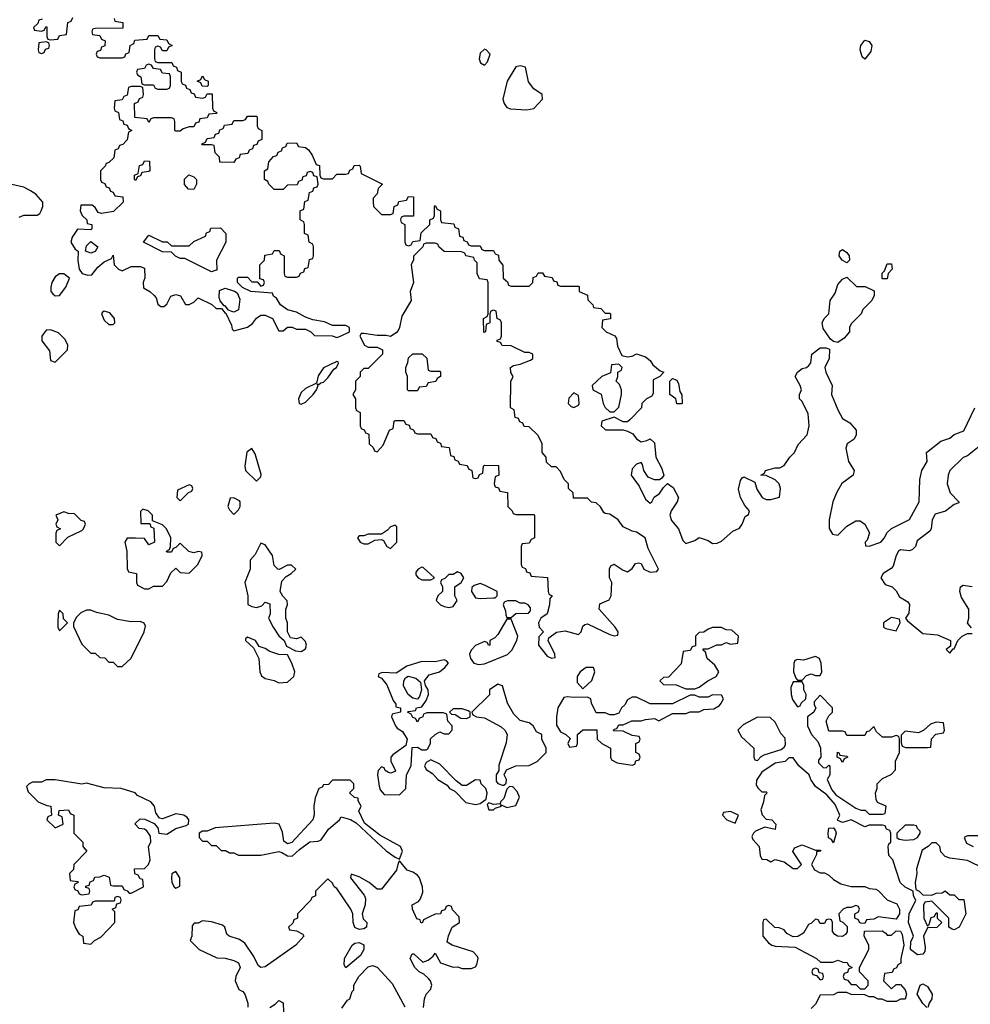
# Model space of a CAD drawing. Header units: inches. Extents: x 2701323 to 2964515, y 494916 to 722124.
# Tile 54 of 256: x 2743812 to 2748062, y 630825 to 635225. Entities that reach past the tile are written whole.
import ezdxf

# ---------------------------------------------------------------- set-up
doc = ezdxf.new("R2010")
doc.units = ezdxf.units.IN
doc.header["$MEASUREMENT"] = 0
doc.layers.add('C7643', color=7, linetype='Continuous')

msp = doc.modelspace()

# ---------------------------------------------------------------- linework, layer by layer
at = {"layer": 'C7643', "color": 2, "elevation": 2}
for points in [[(2743912.7, 635227.3), (2743898, 635222), (2743892.7, 635207.3), (2743874, 635190), (2743878, 635178), (2743910, 635174), (2743922, 635178), (2743930, 635194), (2743934, 635190), (2743934, 635150), (2743938, 635138), (2743950, 635134), (2743982, 635138), (2743990, 635154), (2744022, 635158), (2744027.3, 635212.7), (2744042, 635218), (2744050, 635234)], [(2744234, 635230), (2744238, 635218), (2744272.7, 635212.7), (2744272.7, 635187.3), (2744150, 635186), (2744138, 635182), (2744134, 635170), (2744138, 635158), (2744170, 635154), (2744178, 635138), (2744194, 635130), (2744192.7, 635107.3), (2744178, 635102), (2744172.7, 635087.3), (2744158, 635082), (2744154, 635070), (2744158, 635058), (2744170, 635054), (2744270, 635054), (2744282, 635058), (2744287.3, 635072.7), (2744302, 635078), (2744306, 635110), (2744322, 635118), (2744327.3, 635132.7), (2744382, 635138), (2744390, 635154), (2744430, 635154), (2744438, 635138), (2744470, 635134), (2744478, 635118), (2744494, 635110), (2744478, 635102), (2744470, 635086), (2744450, 635086), (2744442, 635102), (2744430, 635106), (2744418, 635102), (2744414, 635090), (2744414, 635050), (2744418, 635038), (2744430, 635034), (2744492.7, 635032.7), (2744498, 635018), (2744512.7, 635012.7), (2744518, 634998), (2744534, 634990), (2744534, 634950), (2744538, 634938), (2744552.7, 634932.7), (2744558, 634918), (2744572.7, 634912.7), (2744578, 634898), (2744592.7, 634892.7), (2744598, 634878), (2744630, 634874), (2744642, 634878), (2744650, 634894), (2744672.7, 634892.7), (2744674, 634830), (2744678, 634818), (2744694, 634810), (2744690, 634806), (2744658, 634802), (2744650, 634786), (2744618, 634782), (2744612.7, 634767.3), (2744598, 634762), (2744590, 634746), (2744570, 634746), (2744543.6, 634736.4), (2744530, 634726), (2744510, 634726), (2744506, 634730), (2744506, 634770), (2744502, 634782), (2744490, 634786), (2744410, 634786), (2744398, 634782), (2744390, 634766), (2744382, 634782), (2744327.3, 634787.3), (2744326, 634850), (2744342, 634858), (2744347.3, 634872.7), (2744362, 634878), (2744366, 634890), (2744362, 634922), (2744350, 634926), (2744310, 634926), (2744298, 634922), (2744292.7, 634887.3), (2744278, 634882), (2744270, 634866), (2744238, 634862), (2744234, 634830), (2744238, 634818), (2744254, 634810), (2744258, 634778), (2744272.7, 634772.7), (2744278, 634758), (2744292.7, 634752.7), (2744298, 634738), (2744314, 634730), (2744298, 634722), (2744292.7, 634687.3), (2744272.7, 634667.3), (2744258, 634662), (2744252.7, 634647.3), (2744238, 634642), (2744232.7, 634607.3), (2744210, 634586), (2744198, 634582), (2744194, 634570), (2744174, 634550), (2744174, 634510), (2744178, 634498), (2744192.7, 634492.7), (2744198, 634478), (2744212.7, 634472.7), (2744218, 634458), (2744230, 634454), (2744238, 634438), (2744272.7, 634432.7), (2744274, 634410), (2744232, 634368), (2744178, 634358), (2744163.1, 634363.1), (2744150, 634386), (2744136.4, 634396.4), (2744084.7, 634395.3), (2744082, 634370), (2744092, 634350), (2744112, 634330), (2744114, 634314), (2744134, 634310), (2744134, 634290), (2744130, 634286), (2744070, 634288), (2744047.1, 634252.9), (2744041, 634230), (2744059.6, 634199.6), (2744074, 634190), (2744072, 634148), (2744078, 634110), (2744091.1, 634091.1), (2744116.4, 634083.6), (2744135.3, 634084.7), (2744161.5, 634118.5), (2744190, 634142), (2744222, 634158), (2744230, 634172), (2744234, 634130), (2744254, 634110), (2744270, 634102), (2744310, 634122), (2744350, 634122), (2744370, 634114), (2744371.6, 634071.6), (2744364.7, 634050), (2744366, 634026), (2744394, 634010), (2744412.7, 633992.7), (2744422, 633982), (2744430, 633954), (2744443.6, 633943.6), (2744456.4, 633943.6), (2744470, 633954), (2744488, 633990), (2744510, 633996), (2744530.9, 633990.9), (2744552.7, 633952.7), (2744570, 633952), (2744590, 633962), (2744610, 633982), (2744671.6, 633951.6), (2744690, 633934), (2744714, 633934), (2744730, 633914), (2744734, 633914), (2744759.6, 633859.6), (2744762, 633842), (2744770, 633834), (2744830, 633851.3), (2744852.9, 633867.1), (2744870, 633891.3), (2744890, 633904.7), (2744910, 633904.7), (2744942, 633890), (2744970, 633834), (2744990, 633834), (2745008.7, 633851.3), (2745030, 633851.3), (2745050, 633842), (2745090, 633842), (2745114, 633830), (2745130, 633814), (2745208.4, 633811.6), (2745230, 633804.7), (2745250, 633811.3), (2745286, 633830), (2745286, 633850), (2745270, 633858), (2745210, 633858), (2745174.6, 633874.6), (2745123.1, 633883.1), (2745090, 633895.3), (2745050, 633918), (2745010, 633928.7), (2744978, 633950), (2744960.4, 633980.4), (2744946, 633990), (2744942, 634002), (2744846, 634010), (2744808, 634028), (2744786, 634050), (2744786, 634070), (2744790, 634074), (2744830, 634074), (2744850, 634054), (2744874, 634054), (2744890, 634034), (2744902, 634038), (2744906, 634050), (2744902, 634062), (2744886, 634066), (2744886, 634130), (2744906, 634150), (2744908, 634172), (2744942, 634178), (2744950, 634194), (2744972.7, 634192.7), (2744978, 634178), (2744994, 634170), (2744994, 634090), (2744998, 634078), (2745010, 634074), (2745050, 634074), (2745062, 634078), (2745067.3, 634092.7), (2745082, 634098), (2745087.3, 634112.7), (2745102, 634118), (2745107.3, 634152.7), (2745122, 634158), (2745126, 634170), (2745126, 634210), (2745122, 634222), (2745106, 634230), (2745102, 634262), (2745086, 634270), (2745086, 634310), (2745082, 634322), (2745066, 634330), (2745066, 634370), (2745082, 634378), (2745087.3, 634412.7), (2745102, 634418), (2745107.3, 634452.7), (2745122, 634458), (2745127.3, 634472.7), (2745142, 634478), (2745146, 634490), (2745142, 634522), (2745127.3, 634527.3), (2745122, 634542), (2745110, 634546), (2745098, 634542), (2745092.7, 634527.3), (2745078, 634522), (2745072.7, 634507.3), (2745058, 634502), (2745052.7, 634487.3), (2745010, 634486), (2744990, 634466), (2744950, 634466), (2744926, 634490), (2744922, 634502), (2744906, 634510), (2744906, 634550), (2744922, 634558), (2744926, 634590), (2744947.3, 634612.7), (2744962, 634618), (2744967.3, 634632.7), (2744982, 634638), (2744987.3, 634652.7), (2745002, 634658), (2745007.3, 634672.7), (2745050, 634674), (2745058, 634658), (2745090, 634654), (2745103.6, 634643.6), (2745119.6, 634619.6), (2745138, 634578), (2745152.7, 634572.7), (2745154, 634530), (2745158, 634518), (2745170, 634514), (2745210, 634514), (2745230, 634534), (2745270, 634534), (2745282, 634538), (2745287.3, 634552.7), (2745302, 634558), (2745307.3, 634572.7), (2745330, 634574), (2745334, 634570), (2745338, 634538), (2745434, 634490), (2745414, 634470), (2745410, 634446), (2745392.7, 634427.3), (2745392, 634410), (2745394, 634390), (2745430, 634354), (2745470, 634354), (2745482, 634358), (2745486, 634390), (2745502, 634398), (2745507.3, 634412.7), (2745542, 634418), (2745550, 634434), (2745572.7, 634432.7), (2745572.7, 634347.3), (2745530, 634346), (2745518, 634342), (2745514, 634330), (2745518, 634318), (2745534, 634310), (2745534, 634230), (2745538, 634218), (2745550, 634214), (2745562, 634218), (2745570, 634234), (2745602, 634238), (2745607.3, 634272.7), (2745646, 634310), (2745646, 634330), (2745662, 634338), (2745666, 634350), (2745666, 634390), (2745670, 634394), (2745678, 634378), (2745694, 634370), (2745694, 634330), (2745698, 634318), (2745752.7, 634312.7), (2745758, 634298), (2745774, 634290), (2745778, 634258), (2745792.7, 634252.7), (2745798, 634238), (2745812.7, 634232.7), (2745818, 634218), (2745830, 634214), (2745870, 634214), (2745878, 634198), (2745890, 634194), (2745930, 634194), (2745938, 634178), (2745952.7, 634172.7), (2745954, 634150), (2745972.7, 634127.3), (2745974, 634070), (2745992.7, 634052.7), (2745998, 634038), (2746010, 634034), (2746090, 634034), (2746106, 634050), (2746107.3, 634072.7), (2746122, 634078), (2746130, 634094), (2746150, 634094), (2746158, 634078), (2746192.7, 634072.7), (2746198, 634058), (2746212.7, 634052.7), (2746218, 634038), (2746230, 634034), (2746310, 634034), (2746314, 634030), (2746314, 634010), (2746350, 633994), (2746352.7, 633972.7), (2746374, 633950), (2746378, 633938), (2746410, 633934), (2746430, 633914), (2746450, 633914), (2746454, 633910), (2746452.7, 633887.3), (2746418, 633882), (2746414, 633850), (2746434, 633830), (2746472.7, 633812.7), (2746479.6, 633799.6), (2746485.4, 633765.4), (2746504.7, 633724.7), (2746530, 633718), (2746550, 633721), (2746570, 633731.3), (2746610, 633718), (2746630, 633702), (2746642.8, 633682.8), (2746676, 633656), (2746692, 633650), (2746674, 633630), (2746644.7, 633615.3), (2746643.6, 633556.4), (2746638, 633542), (2746614, 633530), (2746594, 633510), (2746592, 633490), (2746542, 633438), (2746530, 633428), (2746510, 633428), (2746470, 633448), (2746414, 633430), (2746412, 633410), (2746431.6, 633391.6), (2746510, 633392), (2746530, 633386), (2746553.4, 633373.4), (2746570, 633351.3), (2746590, 633338), (2746616.4, 633343.6), (2746630, 633351.3), (2746650, 633334), (2746656, 633270), (2746682, 633222), (2746691.3, 633190), (2746683.6, 633176.4), (2746672, 633168), (2746650, 633168), (2746621.2, 633181.2), (2746602, 633210), (2746596.4, 633236.4), (2746590, 633246), (2746570, 633238), (2746550, 633218), (2746546, 633190), (2746581, 633141), (2746610, 633082), (2746630, 633064.7), (2746638, 633070), (2746648.9, 633091.1), (2746672.9, 633107.1), (2746690, 633134), (2746708, 633152), (2746733.7, 633133.7), (2746758, 633090), (2746752, 633070), (2746724.7, 633030), (2746718, 633010), (2746726.4, 632986.4), (2746758, 632950), (2746776.9, 632896.9), (2746790, 632884.7), (2746830, 632898), (2746850, 632911), (2746890, 632898), (2746910, 632884.7), (2746930, 632886), (2746950, 632894.8), (2747000.2, 632939.8), (2747030, 632952), (2747042, 632970), (2747055.3, 633004.7), (2747070, 633014), (2747075.3, 633030), (2747054.6, 633054.6), (2747035.3, 633090), (2747026.3, 633126.3), (2747034.6, 633165.4), (2747042, 633178), (2747050, 633182), (2747098, 633158), (2747107.1, 633127.1), (2747132, 633090), (2747150, 633081), (2747170, 633081), (2747208.4, 633091.6), (2747214, 633130), (2747208, 633150), (2747190, 633168), (2747150, 633188), (2747126, 633190), (2747142, 633198), (2747146, 633210), (2747190, 633222), (2747210, 633222), (2747230, 633232), (2747255.3, 633270), (2747275.3, 633290), (2747292.9, 633327.1), (2747333.2, 633370), (2747341.2, 633410), (2747336.5, 633463.5), (2747310, 633518), (2747298, 633530), (2747298, 633550), (2747308, 633570), (2747302, 633590), (2747279, 633630), (2747288.7, 633650), (2747310, 633666), (2747329, 633671), (2747340.4, 633679.6), (2747348.7, 633691.3), (2747354, 633730), (2747390, 633758.8), (2747418, 633758), (2747432, 633752), (2747431.3, 633710), (2747411.3, 633670), (2747416, 633650), (2747444.7, 633590), (2747442, 633550), (2747470, 633482), (2747490, 633442), (2747523.6, 633423.6), (2747552, 633390), (2747552, 633370), (2747542, 633350), (2747512, 633330), (2747506, 633310), (2747518, 633250), (2747542, 633210), (2747538, 633190), (2747487.3, 633152.7), (2747465.8, 633114.2), (2747446.8, 633070), (2747431, 632990), (2747431.3, 632951.3), (2747445.4, 632925.4), (2747470, 632922), (2747510, 632962), (2747550, 632984.7), (2747570, 632984.7), (2747591.1, 632971.1), (2747611.1, 632931.1), (2747601, 632899), (2747592, 632890), (2747594, 632874), (2747610, 632872), (2747662, 632890), (2747679, 632910), (2747689, 632931), (2747709.1, 632950.9), (2747790, 632991.3), (2747832.7, 633070), (2747836, 633170), (2747845.2, 633210), (2747868.7, 633250), (2747866, 633290), (2747930, 633341), (2747970, 633354.8), (2747990, 633371), (2748032.3, 633387.7), (2748082, 633490)], [(2743810, 634342), (2743830, 634351.3), (2743890, 634351.3), (2743902, 634358), (2743908.7, 634370), (2743915.3, 634390), (2743915.3, 634410), (2743884.7, 634444.7), (2743860.2, 634460.2), (2743830, 634476), (2743769.4, 634489.4)], [(2748124.5, 633335.5), (2748050, 633275.3), (2748030, 633268), (2747971, 633210), (2747962.8, 633190), (2747958, 633150), (2747972, 633110), (2748011.3, 633070), (2748010, 633066), (2747990, 633058), (2747950.7, 633029.3), (2747904.4, 633015.6), (2747891, 632990), (2747887.3, 632950), (2747881.4, 632938.6), (2747823.8, 632896.2), (2747816.3, 632870), (2747803.4, 632856.6), (2747790, 632852), (2747750, 632855.1), (2747741, 632850), (2747730.6, 632830), (2747717.1, 632782.9), (2747708, 632772), (2747672, 632750), (2747662, 632730), (2747681, 632701), (2747712, 632690), (2747730, 632672), (2747745.2, 632645.2), (2747782.8, 632622.8), (2747790, 632612), (2747786.8, 632573.2), (2747772, 632550), (2747779.6, 632539.6), (2747850, 632482), (2747915.3, 632475.3), (2747974, 632450), (2747974, 632426), (2747954, 632410), (2747970, 632394), (2747986, 632414), (2747990, 632414), (2748006, 632450), (2748026, 632470), (2748050, 632482), (2748070, 632482)], [(2748067.3, 632507.3), (2748048.7, 632528.7), (2748055.3, 632550), (2748055.3, 632590), (2748023.2, 632643.2), (2748015.3, 632670), (2748018, 632690), (2748030, 632698), (2748070, 632691.3)], [(2748126, 631430), (2748050, 631468), (2747970, 631478), (2747950, 631486), (2747930, 631506), (2747926, 631530), (2747910, 631546), (2747890, 631546), (2747874, 631530), (2747846.4, 631513.6), (2747821, 631430), (2747822.8, 631410), (2747816, 631370), (2747818, 631338), (2747834, 631330), (2747850, 631314), (2747890, 631312), (2747910, 631322), (2747936.4, 631323.6), (2747950, 631332), (2747970, 631314), (2747990, 631314), (2748010, 631294), (2748032.7, 631292.7), (2748042, 631230), (2748012, 631170), (2747990, 631158), (2747980.4, 631160.4), (2747966, 631170), (2747966, 631210), (2747890, 631286), (2747858, 631282), (2747852.7, 631267.3), (2747854, 631210), (2747870, 631174), (2747878, 631182), (2747887.3, 631212.7), (2747902, 631218), (2747910, 631234), (2747914, 631234), (2747914, 631210), (2747934, 631190), (2747911.6, 631168.4), (2747870, 631166), (2747852, 631130), (2747859.8, 631079.8), (2747858.5, 631061.5), (2747850, 631049), (2747825.6, 631045.6), (2747795.3, 631070), (2747796.4, 631103.6), (2747808, 631130), (2747785.2, 631190), (2747788.7, 631230), (2747818, 631290), (2747808, 631310), (2747806, 631330), (2747770, 631348.7), (2747748.7, 631370), (2747715.3, 631470), (2747698, 631490), (2747695.3, 631530), (2747698, 631542), (2747706, 631550), (2747706, 631590), (2747702, 631602), (2747687.3, 631607.3), (2747682, 631622), (2747670, 631626), (2747610, 631626), (2747590, 631618), (2747530, 631648.7), (2747490, 631638), (2747470, 631646), (2747468, 631650), (2747478, 631670), (2747458, 631718), (2747420.4, 631760.4), (2747370, 631798), (2747349.2, 631830), (2747342, 631850), (2747295.3, 631890), (2747270, 631926), (2747250, 631926), (2747234, 631910), (2747190, 631902), (2747130, 631862), (2747106, 631826), (2747104.7, 631804.7), (2747111.6, 631791.6), (2747130, 631774), (2747150, 631774), (2747154, 631770), (2747142, 631758), (2747138, 631730), (2747125.4, 631694.6), (2747131.1, 631671.1), (2747150, 631652), (2747174, 631650), (2747192, 631630), (2747190, 631606), (2747143.6, 631616.4), (2747102, 631598), (2747092, 631590), (2747084.7, 631575.3), (2747090, 631562), (2747118, 631530), (2747122, 631490), (2747130, 631474), (2747151.6, 631471.6), (2747170, 631462), (2747190, 631472), (2747230, 631462), (2747270, 631432), (2747290, 631432), (2747308, 631450), (2747268.4, 631508.4), (2747276.4, 631523.6), (2747310, 631538), (2747370, 631514), (2747390, 631514), (2747394, 631510), (2747374, 631506), (2747374, 631494), (2747352, 631450), (2747365.4, 631425.4), (2747390, 631412), (2747410, 631412), (2747430, 631402), (2747450, 631382), (2747483.6, 631363.6), (2747530, 631351), (2747590, 631351), (2747610, 631342), (2747639.6, 631339.6), (2747650, 631334), (2747690, 631291.3), (2747733.4, 631273.4), (2747746, 631250), (2747746, 631230), (2747730, 631206), (2747650, 631215.3), (2747630, 631206), (2747598, 631202), (2747590, 631186), (2747572.7, 631187.3), (2747566, 631190), (2747562, 631202), (2747546, 631210), (2747546, 631230), (2747562, 631238), (2747566, 631250), (2747562, 631262), (2747550, 631266), (2747530, 631258), (2747510, 631258), (2747494, 631250), (2747474, 631230), (2747478, 631198), (2747492.7, 631192.7), (2747512, 631172), (2747511.6, 631148.4), (2747503.6, 631136.4), (2747490, 631128.7), (2747468.9, 631128.9), (2747456.4, 631136.4), (2747446, 631150), (2747446, 631190), (2747442, 631202), (2747430, 631206), (2747418, 631202), (2747410, 631186), (2747390, 631186), (2747382, 631202), (2747370, 631206), (2747352.7, 631187.3), (2747338, 631182), (2747316.9, 631143.1), (2747291.6, 631128.4), (2747270, 631126), (2747242, 631142), (2747230, 631158), (2747207.3, 631167.3), (2747188, 631168), (2747150, 631206), (2747138, 631202), (2747134, 631190), (2747134, 631130), (2747159.6, 631099.6), (2747174, 631090), (2747190, 631084.7), (2747279.6, 631079.6), (2747374, 631030), (2747392.7, 631012.7), (2747447.3, 631012.7), (2747470, 631022), (2747492.7, 631012.7), (2747511.6, 631011.6), (2747518, 630998), (2747534, 630990), (2747518, 630982), (2747512.7, 630967.3), (2747498, 630962), (2747494, 630950), (2747498, 630938), (2747512.7, 630932.7), (2747530, 630914), (2747550, 630914), (2747570, 630894), (2747590, 630894), (2747606, 630910), (2747606, 630930), (2747566, 630970), (2747566, 630990), (2747608.7, 631070), (2747608, 631090), (2747588, 631130), (2747588.4, 631151.6), (2747667.3, 631152.7), (2747683.6, 631143.6), (2747690, 631134), (2747710, 631134), (2747730, 631154), (2747750, 631152), (2747756.9, 631136.9), (2747764.7, 631090), (2747751.3, 631030), (2747751.1, 631008.9), (2747738, 631002), (2747732.7, 630987.3), (2747718, 630982), (2747712.7, 630967.3), (2747678, 630962), (2747674, 630930), (2747710, 630894), (2747730, 630914), (2747750, 630914), (2747771.3, 630890), (2747776, 630870), (2747770, 630848), (2747750, 630848), (2747730, 630838), (2747690, 630838), (2747667.3, 630847.3), (2747650, 630848), (2747630, 630858), (2747610, 630858), (2747590, 630868), (2747530, 630868.7), (2747510, 630878), (2747470, 630878), (2747450, 630868), (2747390, 630866), (2747370, 630826), (2747350, 630806)], [(2748110, 631578), (2748050, 631578), (2748034, 631570), (2748045.4, 631545.4), (2748074, 631530)], [(2745618, 630810), (2745622, 630850), (2745628.7, 630870), (2745649, 630891), (2745655.3, 630910), (2745649, 630930), (2745640.2, 630940.2), (2745619.5, 630959.5), (2745598, 630970), (2745578, 630990), (2745558, 631030), (2745566, 631050), (2745574, 631050), (2745614, 631014), (2745638, 631022), (2745660.4, 631039.6), (2745670, 631054), (2745694, 631010), (2745750, 630991.3), (2745770, 630992), (2745790, 630984.7), (2745830, 630984.7), (2745850, 630992), (2745856.5, 631003.5), (2745862, 631030), (2745859, 631039), (2745839, 631059), (2745746, 631090), (2745723.1, 631103.1), (2745728.9, 631131.1), (2745746, 631170), (2745778, 631190), (2745776.4, 631216.4), (2745747.3, 631247.3), (2745742, 631262), (2745730, 631266), (2745718, 631262), (2745712.7, 631247.3), (2745698, 631242), (2745694, 631230), (2745670, 631228), (2745643.6, 631216.4), (2745618, 631202), (2745612, 631188), (2745606, 631190), (2745602, 631202), (2745587.3, 631207.3), (2745568, 631250), (2745566, 631270), (2745595.3, 631284.7), (2745604, 631296), (2745614, 631326), (2745613.2, 631350), (2745599, 631390), (2745590, 631402), (2745570, 631415.3), (2745544, 631424), (2745510, 631466), (2745503.6, 631456.4), (2745496, 631424), (2745430, 631339), (2745410, 631339), (2745374, 631370), (2745330, 631395.1), (2745294, 631406), (2745291.3, 631390), (2745352.4, 631312.4), (2745358, 631298), (2745357.1, 631270), (2745342.8, 631230), (2745347.3, 631207.3), (2745364.7, 631190), (2745362, 631170), (2745350, 631162), (2745330, 631159), (2745310, 631168.7), (2745302.7, 631190), (2745301.2, 631230), (2745292.7, 631250), (2745230, 631342), (2745218, 631350), (2745210, 631366), (2745190, 631386), (2745134, 631330), (2745134, 631310), (2745118, 631302), (2745114, 631290), (2745054, 631230), (2745054, 631210), (2745038, 631202), (2745032.7, 631187.3), (2745014, 631170), (2745018, 631158), (2745050, 631154), (2745078, 631138), (2745082, 631130), (2745046, 631090), (2744910, 630992.3), (2744890, 630989), (2744878, 630998), (2744858.4, 631038.4), (2744818, 631098), (2744794.8, 631114.8), (2744748.7, 631130), (2744738.6, 631138.6), (2744729, 631170), (2744718.4, 631178.4), (2744670, 631193.2), (2744630, 631198), (2744610, 631188), (2744592.7, 631187.3), (2744583.6, 631176.4), (2744582, 631130), (2744574, 631110), (2744614, 631070), (2744692.7, 631032.7), (2744730, 631031.3), (2744770, 631021), (2744791, 631010), (2744798, 630990), (2744778, 630950), (2744776, 630930), (2744791.6, 630891.6), (2744810, 630882), (2744818, 630870), (2744832, 630830), (2744832.7, 630812.7)], [(2745251.7, 630808.3), (2745277.2, 630842.8), (2745288, 630850), (2745298, 630882), (2745306, 630890), (2745306, 630910), (2745328, 630950), (2745370, 630992), (2745390, 630998), (2745410, 630991.3), (2745477.3, 630917.3), (2745534.4, 630814.4)], [(2747868, 630810), (2747850, 630828), (2747824, 630870), (2747838, 630910), (2747850, 630916), (2747870, 630904.7), (2747890.9, 630870.9), (2747890.6, 630849.4), (2747878, 630830), (2747872, 630810)], [(2744930, 630811.3), (2744954.6, 630825.4), (2744970, 630842), (2744990, 630832), (2744991.3, 630790)]]:
    msp.add_lwpolyline(points, dxfattribs=at)
at = {"layer": 'C7643', "color": 2}
for points, elevation in [([(2743930, 635126), (2743898, 635122), (2743894, 635090), (2743898, 635078), (2743910, 635074), (2743922, 635078), (2743927.3, 635092.7), (2743942, 635098), (2743946, 635110), (2743942, 635122)], 2), ([(2745890, 635092.7), (2745870, 635075.3), (2745866.8, 635050), (2745871.6, 635031.6), (2745890, 635022), (2745903.1, 635036.9), (2745915.3, 635070), (2745898, 635090)], 6), ([(2747590, 635048.7), (2747578, 635058), (2747569.4, 635089.4), (2747573.2, 635110), (2747590, 635133.4), (2747610, 635126.8), (2747622, 635110), (2747617.5, 635082.5)], 2), ([(2744390, 635026), (2744378, 635022), (2744370, 635006), (2744338, 635002), (2744334, 634990), (2744338, 634978), (2744354, 634970), (2744358, 634938), (2744370, 634934), (2744410, 634934), (2744418, 634918), (2744430, 634914), (2744470, 634914), (2744482, 634918), (2744486, 634930), (2744486, 634970), (2744482, 634982), (2744450, 634986), (2744442, 635002), (2744410, 635006), (2744402, 635022)], 2), ([(2746050, 635019), (2746030, 635014), (2745991, 634950), (2745971.3, 634870), (2745978, 634850), (2745990, 634832), (2746006.8, 634826.8), (2746078, 634822), (2746110, 634827.3), (2746148.7, 634870), (2746148, 634890), (2746110, 634915.3), (2746086.8, 634946.8), (2746073.2, 635013.2)], 6), ([(2744650, 634926), (2744627.3, 634927.3), (2744622, 634942), (2744606, 634950), (2744622, 634958), (2744630, 634974), (2744638, 634958), (2744654, 634950), (2744654, 634930)], 2), ([(2744770, 634586), (2744707.3, 634587.3), (2744706, 634610), (2744686, 634630), (2744682, 634662), (2744670, 634666), (2744630, 634666), (2744626, 634670), (2744642, 634678), (2744650, 634694), (2744682, 634698), (2744687.3, 634712.7), (2744702, 634718), (2744707.3, 634732.7), (2744722, 634738), (2744727.3, 634752.7), (2744762, 634758), (2744770, 634774), (2744810, 634774), (2744822, 634778), (2744830, 634794), (2744870, 634794), (2744874, 634790), (2744874, 634750), (2744878, 634738), (2744894, 634730), (2744894, 634690), (2744878, 634682), (2744872.7, 634667.3), (2744858, 634662), (2744852.7, 634647.3), (2744838, 634642), (2744832.7, 634627.3), (2744798, 634622), (2744792.7, 634607.3), (2744778, 634602)], 2), ([(2744330, 634506), (2744326, 634510), (2744326, 634530), (2744342, 634538), (2744347.3, 634572.7), (2744362, 634578), (2744370, 634594), (2744392.7, 634592.7), (2744394, 634550), (2744390, 634546), (2744358, 634542), (2744352.7, 634527.3), (2744338, 634522)], 2), ([(2744590, 634466), (2744567.3, 634467.3), (2744548.7, 634488.7), (2744548.4, 634511.6), (2744568.4, 634531.6), (2744590, 634522), (2744602, 634510), (2744602, 634490)], 2), ([(2744670, 634098), (2744550, 634158), (2744530, 634158), (2744508.4, 634168.4), (2744490, 634186), (2744450, 634188), (2744366, 634230), (2744390, 634262), (2744450, 634232), (2744471.6, 634231.6), (2744490, 634214), (2744570, 634214), (2744590, 634234), (2744642, 634258), (2744647.3, 634272.7), (2744662, 634278), (2744667.3, 634292.7), (2744710, 634294), (2744734, 634270), (2744734, 634230), (2744692, 634150), (2744694, 634106), (2744690, 634106)], 2), ([(2744130, 634182), (2744106, 634190), (2744110, 634214), (2744130, 634234), (2744162, 634210), (2744150, 634188.7)], 2), ([(2745670, 634226), (2745630, 634226), (2745618, 634222), (2745614, 634210), (2745572, 634168), (2745572, 634152), (2745562, 634130), (2745572, 634050), (2745558, 634010), (2745562, 633970), (2745519.8, 633900.2), (2745510.7, 633849.3), (2745503.5, 633836.5), (2745494.8, 633825.2), (2745470, 633808.7), (2745450, 633814), (2745410, 633813.2), (2745350, 633822), (2745338, 633822), (2745332, 633810), (2745354, 633770), (2745370, 633762), (2745410, 633762), (2745434, 633750), (2745434, 633730), (2745370, 633666), (2745350, 633666), (2745334, 633650), (2745334, 633630), (2745314, 633610), (2745314, 633570), (2745302, 633550), (2745314, 633530), (2745314, 633490), (2745318, 633478), (2745334, 633470), (2745334, 633410), (2745338, 633398), (2745352.7, 633392.7), (2745358, 633378), (2745372.7, 633372.7), (2745374, 633330), (2745392.7, 633312.7), (2745398, 633298), (2745410, 633294), (2745436.4, 633323.6), (2745466, 633390), (2745482, 633398), (2745486, 633430), (2745490, 633434), (2745530, 633434), (2745538, 633418), (2745552.7, 633412.7), (2745558, 633398), (2745572.7, 633392.7), (2745578, 633378), (2745590, 633374), (2745650, 633374), (2745658, 633358), (2745672.7, 633352.7), (2745678, 633338), (2745692.7, 633332.7), (2745698, 633318), (2745732.7, 633312.7), (2745738, 633278), (2745752.7, 633272.7), (2745758, 633258), (2745772.7, 633252.7), (2745778, 633238), (2745812.7, 633232.7), (2745818, 633218), (2745834, 633210), (2745838, 633178), (2745850, 633174), (2745862, 633178), (2745867.3, 633192.7), (2745882, 633198), (2745886, 633230), (2745890, 633234), (2745952.7, 633232.7), (2745954, 633190), (2745938, 633182), (2745934, 633150), (2745938, 633138), (2745952.7, 633132.7), (2745958, 633118), (2745992.7, 633112.7), (2745994, 633050), (2746014, 633030), (2746018, 633018), (2746030, 633014), (2746110, 633014), (2746114, 633010), (2746114, 632910), (2746098, 632902), (2746090, 632886), (2746058, 632882), (2746054, 632870), (2746054, 632790), (2746058, 632778), (2746072.7, 632772.7), (2746078, 632758), (2746092.7, 632752.7), (2746098, 632738), (2746171.6, 632731.6), (2746174, 632670), (2746178, 632658), (2746192, 632650), (2746182, 632638), (2746181, 632610), (2746170.7, 632569.3), (2746142, 632550), (2746132, 632530), (2746134, 632510), (2746154, 632490), (2746132.7, 632467.3), (2746131.3, 632430), (2746170, 632381), (2746190, 632371.3), (2746206, 632374), (2746204, 632390), (2746175.3, 632450), (2746178, 632462), (2746212.5, 632487.5), (2746250, 632494), (2746310, 632478), (2746322, 632490), (2746330, 632514), (2746338, 632522), (2746350, 632524.7), (2746450, 632478), (2746470, 632472), (2746486, 632474), (2746488, 632490), (2746474, 632510), (2746402.7, 632590), (2746405.4, 632614.6), (2746447, 632633), (2746457, 632650), (2746459, 632710), (2746449.2, 632730), (2746449.2, 632770.8), (2746455.3, 632784.7), (2746470, 632791.3), (2746510, 632764.7), (2746530, 632758), (2746550, 632772), (2746565.6, 632794.4), (2746578, 632798), (2746590, 632794), (2746602, 632770), (2746630, 632756), (2746660.4, 632759.6), (2746668.7, 632770), (2746621.2, 632861.2), (2746608, 632910), (2746570, 632935.3), (2746550, 632939), (2746510, 632959), (2746488, 632990), (2746450, 633015.3), (2746430, 633018), (2746423.1, 633023.1), (2746408.4, 633048.4), (2746390, 633066), (2746368.7, 633068.7), (2746350, 633086), (2746287.3, 633087.3), (2746286, 633110), (2746266, 633130), (2746266, 633150), (2746246, 633170), (2746230, 633206), (2746210, 633226), (2746190, 633226), (2746167.3, 633247.3), (2746166, 633270), (2746148, 633290), (2746148, 633330), (2746130, 633366), (2746090, 633406), (2746067.3, 633407.3), (2746062, 633422), (2746047.3, 633427.3), (2746042, 633442), (2746027.3, 633447.3), (2746022, 633482), (2746006, 633490), (2746007.3, 633607.3), (2746018, 633630), (2746008.4, 633648.4), (2746006, 633670), (2746020.4, 633679.6), (2746050, 633684.7), (2746096.4, 633703.6), (2746106, 633710), (2746106, 633730), (2746090, 633738), (2746070, 633738), (2746010, 633768), (2745968.4, 633768.4), (2745962, 633782), (2745947.3, 633787.3), (2745947.3, 633792.7), (2745962, 633798), (2745966, 633810), (2745966, 633870), (2745962, 633882), (2745946, 633890), (2745942, 633922), (2745930, 633926), (2745918, 633922), (2745914, 633910), (2745914, 633870), (2745898, 633862), (2745894, 633830), (2745887.3, 633827.3), (2745886, 633890), (2745902, 633898), (2745906, 633910), (2745906, 634050), (2745902, 634062), (2745867.3, 634067.3), (2745858, 634090), (2745858, 634138), (2745846, 634150), (2745842, 634162), (2745806, 634170), (2745802, 634182), (2745787.3, 634187.3), (2745710, 634189), (2745686, 634210), (2745682, 634222)], 2), ([(2747510, 634138), (2747489.4, 634149.4), (2747475.3, 634170), (2747478, 634190), (2747490, 634198), (2747510, 634184.7), (2747521, 634170), (2747522, 634150)], 2), ([(2747690, 634066), (2747667.3, 634067.3), (2747668.4, 634091.6), (2747678, 634102), (2747690, 634134), (2747710, 634134), (2747712, 634110), (2747694, 634090)], 2), ([(2744010, 634088.7), (2743990, 634088.7), (2743970, 634075.3), (2743956, 634050), (2743951, 634030), (2743951.3, 634010), (2743959.8, 633999.8), (2743970, 633991.3), (2743990, 633992), (2744019, 634030), (2744035.3, 634070)], 2), ([(2747470, 633782), (2747450, 633786), (2747436.4, 633796.4), (2747404.8, 633844.8), (2747399.3, 633870), (2747409, 633890), (2747429.1, 633910.9), (2747435.3, 633970), (2747458, 634002), (2747470, 634042), (2747490, 634064.7), (2747510, 634074), (2747552.7, 634032.7), (2747592, 634032), (2747632.7, 634012.7), (2747632.7, 633992.7), (2747622, 633970), (2747582, 633930), (2747574, 633910), (2747530, 633866), (2747522, 633850), (2747522, 633830), (2747498, 633802)], 2), ([(2744770, 633918), (2744760.4, 633920.4), (2744746, 633926), (2744730, 633946), (2744726, 633946), (2744708, 633968), (2744703.1, 633983.1), (2744705.2, 634014.8), (2744730, 634024.7), (2744772, 634012), (2744783.6, 634003.6), (2744796, 633976), (2744790, 633928)], 2), ([(2744190, 633922), (2744182.8, 633917.2), (2744178, 633910), (2744190, 633882), (2744210, 633862), (2744230, 633862), (2744238, 633870), (2744235.3, 633890), (2744215.1, 633915.1)], 2), ([(2743950, 633839), (2743930, 633838), (2743911.3, 633810), (2743911.3, 633790), (2743944.7, 633744.7), (2743950, 633702), (2743970, 633694), (2744026, 633750), (2744028, 633770), (2744015.5, 633795.5), (2743985.6, 633825.6)], 2), ([(2745650, 633654), (2745690, 633654), (2745694, 633650), (2745694, 633630), (2745678, 633622), (2745672.7, 633607.3), (2745638, 633602), (2745630, 633586), (2745598, 633582), (2745590, 633566), (2745550, 633566), (2745546, 633570), (2745546, 633630), (2745538, 633650), (2745538, 633670), (2745547.3, 633692.7), (2745550, 633714), (2745570, 633732), (2745611.6, 633731.6), (2745632.7, 633712.7), (2745638, 633658)], 2), ([(2745230, 633698), (2745170, 633668.7), (2745147.1, 633632.9), (2745139.6, 633600.4), (2745090, 633577.2), (2745070, 633559), (2745058.8, 633530), (2745062, 633510), (2745070, 633506), (2745090, 633516), (2745124, 633550), (2745139, 633570), (2745146, 633590), (2745142, 633598), (2745150, 633594), (2745158, 633602), (2745170, 633604.7), (2745190, 633624.7), (2745217.2, 633662.8), (2745228, 633670), (2745238, 633690), (2745235.3, 633695.3)], 2), ([(2746490, 633686), (2746458, 633682), (2746452.7, 633647.3), (2746414, 633630), (2746372, 633590), (2746374, 633570), (2746411, 633551), (2746421, 633510), (2746430, 633492), (2746450, 633472), (2746470, 633472), (2746490, 633494), (2746502, 633550), (2746502, 633570), (2746494, 633594), (2746478, 633610), (2746486, 633630), (2746486, 633650), (2746502, 633658), (2746506, 633670)], 2), ([(2746750, 633508), (2746746, 633530), (2746718, 633550), (2746718, 633610), (2746730, 633622), (2746750, 633614), (2746756.9, 633596.9), (2746763.6, 633563.6), (2746771.6, 633548.4), (2746774, 633510), (2746770, 633508)], 2), ([(2746290, 633558), (2746267.1, 633532.9), (2746264.7, 633510), (2746276.9, 633496.9), (2746290, 633491.3), (2746310, 633502), (2746314, 633510), (2746310, 633546)], 2), ([(2744850, 633308), (2744827.1, 633292.9), (2744818, 633230), (2744822, 633210), (2744870, 633162), (2744890, 633182), (2744892.3, 633192.3), (2744864.7, 633284.7)], 2), ([(2744570, 633146), (2744518, 633122), (2744514, 633090), (2744530, 633074), (2744567.3, 633112.7), (2744582, 633118), (2744586, 633130), (2744582, 633142)], 2), ([(2744770, 633088), (2744752.7, 633087.3), (2744742, 633050), (2744750, 633034), (2744770, 633014), (2744790, 633034), (2744798, 633050), (2744798, 633070), (2744795.3, 633075.3)], 2), ([(2744010, 633026), (2743974, 633010), (2743982, 632990), (2743974, 632970), (2743978, 632958), (2743994, 632950), (2743978, 632942), (2743974, 632930), (2743974, 632890), (2743990, 632874), (2744028, 632912), (2744090, 632942), (2744098, 632950), (2744106, 632970), (2744102, 632982), (2744087.3, 632987.3), (2744056.4, 633016.4), (2744030, 633018)], 2), ([(2744362, 633038), (2744352.7, 633027.3), (2744354, 632974), (2744394, 632974), (2744398, 632958), (2744412, 632952), (2744414, 632890), (2744390, 632878), (2744370, 632906), (2744330, 632908), (2744292.7, 632907.3), (2744282, 632890), (2744291.3, 632850), (2744292.7, 632772.7), (2744298, 632758), (2744334, 632750), (2744334, 632710), (2744338, 632698), (2744370, 632682), (2744390, 632682), (2744410, 632694), (2744450, 632694), (2744470, 632714), (2744487.3, 632752.7), (2744510, 632774), (2744530, 632754), (2744570, 632752), (2744608, 632790), (2744628, 632830), (2744626, 632846), (2744610, 632848), (2744590, 632842), (2744568.4, 632848.4), (2744530, 632886), (2744510, 632866), (2744498, 632862), (2744490, 632846), (2744470, 632846), (2744468, 632850), (2744482, 632858), (2744486, 632870), (2744488, 632910), (2744468, 632950), (2744450, 632968), (2744406, 632986), (2744406, 633010), (2744386, 633030)], 2), ([(2745490, 632966), (2745470, 632958), (2745456.9, 632943.1), (2745430, 632926), (2745370, 632926), (2745350, 632918), (2745330, 632918), (2745322, 632910), (2745334, 632890), (2745350, 632882), (2745370, 632882), (2745400.4, 632899.6), (2745430, 632902), (2745438, 632898), (2745454, 632870), (2745470, 632862), (2745498, 632890), (2745498, 632958)], 2), ([(2744890, 632886), (2744865.4, 632834.6), (2744842, 632810), (2744842, 632770), (2744818, 632710), (2744831.3, 632650), (2744832, 632612), (2744850, 632602), (2744870, 632598), (2744894, 632606), (2744910, 632622), (2744930, 632614), (2744932, 632570), (2744924.7, 632550), (2744944.7, 632510), (2744970, 632472), (2744994, 632450), (2745005.4, 632425.4), (2745044.7, 632404.7), (2745070, 632402), (2745090, 632414), (2745094, 632430), (2745090, 632446), (2745070, 632466), (2745050, 632458), (2745022, 632462), (2745008.7, 632488.7), (2745008.7, 632530), (2745002, 632550), (2745002, 632590), (2745008.7, 632610), (2745008.4, 632628.4), (2744989, 632649), (2744977.2, 632670), (2744984, 632716), (2745003.1, 632736.9), (2745026, 632750), (2745046, 632770), (2745027.3, 632787.3), (2745010, 632788), (2744971.6, 632768.4), (2744966, 632770), (2744950, 632786), (2744942, 632830), (2744910, 632878)], 2), ([(2745610, 632778), (2745594, 632770), (2745583.6, 632756.4), (2745583.6, 632743.6), (2745594, 632730), (2745610, 632722), (2745650, 632722), (2745666, 632730), (2745616.4, 632776.4)], 2), ([(2745770, 632758), (2745750, 632746), (2745730, 632746), (2745712.7, 632727.3), (2745698, 632722), (2745694, 632710), (2745702, 632690), (2745702, 632670), (2745682, 632650), (2745674, 632630), (2745694, 632610), (2745710, 632602), (2745730, 632598), (2745750, 632602), (2745768, 632630), (2745758, 632650), (2745758, 632690), (2745786, 632710), (2745798, 632730), (2745786, 632750)], 2), ([(2745870, 632706), (2745843.6, 632696.4), (2745832.7, 632687.3), (2745832, 632670), (2745850, 632642), (2745870, 632638), (2745930, 632642), (2745938, 632642), (2745946, 632650), (2745946, 632670), (2745890, 632698)], 2), ([(2743990, 632586), (2743984.7, 632570), (2743982, 632530), (2743982, 632510), (2743990, 632494), (2744026, 632530), (2744007.3, 632547.3), (2744006, 632570)], 2), ([(2744130, 632586), (2744110, 632586), (2744085.4, 632574.6), (2744065.4, 632554.6), (2744052, 632530), (2744052.7, 632512.7), (2744090, 632434), (2744130, 632394), (2744150, 632394), (2744170, 632374), (2744192.7, 632372.7), (2744210, 632354), (2744230, 632354), (2744250, 632334), (2744270, 632334), (2744310, 632372), (2744369.2, 632490), (2744374.6, 632514.6), (2744368.7, 632528.7), (2744350, 632535.3), (2744310, 632534), (2744250, 632545.2), (2744210, 632564), (2744155.3, 632575.3)], 2), ([(2746030, 632628), (2745992.7, 632627.3), (2745978, 632622), (2745974, 632610), (2745983.6, 632583.6), (2745984.7, 632564.7), (2745990, 632554), (2746010, 632554), (2746030, 632572), (2746087.3, 632572.7), (2746096.4, 632583.6), (2746096.4, 632596.4), (2746086, 632610), (2746070, 632618), (2746050, 632618)], 2), ([(2746010, 632546), (2745990, 632546), (2745950, 632478), (2745936.9, 632463.1), (2745914, 632450), (2745914, 632430), (2745910, 632428), (2745902, 632442), (2745890, 632446), (2745850, 632428.7), (2745830, 632408), (2745822.8, 632390), (2745827.3, 632370), (2745842.8, 632350), (2745863.4, 632343.4), (2745890, 632346.4), (2745992.3, 632387.7), (2746012.1, 632407.9), (2746034, 632450), (2746039, 632470)], 2), ([(2747710, 632554), (2747674, 632530), (2747674, 632510), (2747683.6, 632503.6), (2747730, 632494), (2747748, 632530), (2747746, 632546)], 2), ([(2746950, 632508), (2746910, 632508), (2746890, 632502), (2746870, 632488), (2746850, 632486), (2746834, 632470), (2746832.7, 632427.3), (2746818, 632422), (2746810, 632406), (2746778, 632402), (2746770, 632346), (2746712.7, 632287.3), (2746690, 632286), (2746674, 632270), (2746690, 632254), (2746747.3, 632252.7), (2746790, 632234), (2746830, 632234), (2746850, 632242), (2746889.1, 632270.9), (2746926, 632290), (2746938, 632310), (2746920.4, 632340.4), (2746886, 632370), (2746878, 632398), (2746867.3, 632407.3), (2746867.3, 632412.7), (2746890, 632414), (2746928.9, 632431.1), (2746950, 632432), (2746970, 632442), (2746990, 632434), (2747022, 632438), (2747026, 632470), (2746996.4, 632496.4), (2746970, 632498)], 2), ([(2744830, 632466), (2744822, 632458), (2744822, 632450), (2744858, 632418), (2744881, 632370), (2744885.5, 632310), (2744893.4, 632293.4), (2744910, 632281), (2744950, 632271.3), (2744970, 632261), (2745010, 632264.7), (2745038, 632290), (2745042, 632310), (2745028.7, 632350), (2745010, 632386), (2744970, 632388.7), (2744930, 632402), (2744910, 632415.3), (2744883.1, 632423.1), (2744866, 632450)], 2), ([(2747370, 632379), (2747316.9, 632363.1), (2747290, 632366), (2747278, 632362), (2747272.7, 632347.3), (2747272, 632310), (2747282, 632282), (2747290, 632274), (2747310, 632274), (2747330, 632294), (2747350, 632302), (2747370, 632294), (2747390, 632294), (2747398, 632310), (2747395.3, 632350), (2747388, 632370)], 2), ([(2745710, 632364), (2745670, 632356), (2745610, 632357.2), (2745543.5, 632336.5), (2745494.8, 632305.2), (2745432.7, 632307.3), (2745418, 632302), (2745414, 632290), (2745430, 632282), (2745453.2, 632253.2), (2745482, 632182), (2745494, 632166), (2745494, 632154), (2745514, 632150), (2745514, 632130), (2745478, 632122), (2745474, 632110), (2745492, 632070), (2745499.6, 632059.6), (2745523.6, 632043.6), (2745544.7, 632010), (2745538, 631982), (2745479.6, 631940.4), (2745472, 631930), (2745472, 631910), (2745492, 631870), (2745490, 631866), (2745470, 631858), (2745460.4, 631860.4), (2745446, 631870), (2745442, 631882), (2745430, 631886), (2745414, 631870), (2745412, 631850), (2745419.6, 631799.6), (2745423.6, 631783.6), (2745442, 631762), (2745510, 631761), (2745539, 631790), (2745542, 631850), (2745562, 631890), (2745567.3, 631972.7), (2745590, 631974), (2745610, 631962), (2745630, 631962), (2745635.3, 631964.7), (2745648, 631990), (2745648.7, 632011.3), (2745668.9, 632031.1), (2745690, 632042), (2745710, 632034), (2745730, 632034), (2745746, 632050), (2745746, 632070), (2745726, 632090), (2745722, 632122), (2745707.3, 632127.3), (2745632.7, 632127.3), (2745618, 632122), (2745614, 632110), (2745598, 632102), (2745590, 632086), (2745582, 632102), (2745570, 632106), (2745562, 632122), (2745546, 632130), (2745550, 632134), (2745582, 632138), (2745586, 632150), (2745610, 632154), (2745630, 632182), (2745639.3, 632210), (2745638, 632230), (2745626, 632250), (2745622, 632270), (2745643.3, 632296.7), (2745688.7, 632310), (2745713.2, 632330), (2745728.7, 632350), (2745720.4, 632360.4)], 2), ([(2746378, 632330), (2746344.7, 632330), (2746318, 632310), (2746304.7, 632290), (2746303.6, 632263.6), (2746330, 632234), (2746370, 632272), (2746384, 632310)], 2), ([(2745590, 632188), (2745570, 632193.2), (2745549.5, 632209.5), (2745527.7, 632247.7), (2745529.2, 632270.8), (2745536.5, 632283.5), (2745548.9, 632291.1), (2745582.4, 632282.4), (2745604.5, 632264.5), (2745607.7, 632230), (2745599.8, 632200.2)], 2), ([(2745950, 632255.1), (2745912, 632230), (2745912, 632208), (2745834, 632130), (2745838, 632118), (2745854, 632110), (2745890, 632104.7), (2745964.9, 632064.9), (2745981, 632050), (2745991.3, 632030), (2745987.1, 631992.9), (2745954, 631894), (2745954, 631870), (2745942, 631850), (2745942.8, 631822.8), (2745950, 631812), (2745970, 631804.7), (2745976.4, 631803.6), (2745987.3, 631812.7), (2745988, 631830), (2745978, 631850), (2745988, 631872), (2746030, 631891.3), (2746090, 631892), (2746126, 631910), (2746166, 631950), (2746166, 631970), (2746146, 632010), (2746146, 632030), (2746122, 632042), (2746108, 632070), (2746090, 632082), (2746050, 632093.2), (2746021.6, 632121.6), (2745993.2, 632170), (2745970, 632248)], 2), ([(2747310, 632266), (2747270, 632266), (2747259.6, 632240.4), (2747261, 632210), (2747267.1, 632187.1), (2747290, 632154), (2747302, 632158), (2747306, 632170), (2747326, 632190), (2747328, 632210), (2747318, 632230), (2747318, 632250)], 2), ([(2746910, 632208), (2746890, 632198), (2746850, 632198), (2746830, 632206), (2746810, 632206), (2746730, 632168), (2746630, 632168), (2746570, 632198), (2746550, 632198), (2746530, 632186), (2746516.9, 632163.1), (2746502, 632150), (2746490, 632126), (2746470, 632118), (2746450, 632118), (2746430, 632128), (2746390, 632128), (2746368, 632170), (2746366, 632190), (2746350, 632198), (2746290, 632195.3), (2746261, 632199), (2746244.7, 632195.3), (2746218, 632150), (2746211.3, 632110), (2746211.6, 632071.6), (2746230, 632042), (2746254, 632030), (2746272.7, 632012.7), (2746262, 631990), (2746270, 631974), (2746302, 631978), (2746306, 631990), (2746306, 632030), (2746329.1, 632050.9), (2746391.6, 632051.6), (2746394, 632010), (2746414, 631990), (2746454, 631970), (2746454, 631930), (2746458, 631918), (2746483.6, 631903.6), (2746550, 631894), (2746562, 631898), (2746567.3, 631912.7), (2746582, 631918), (2746586, 631930), (2746582, 631942), (2746566, 631950), (2746566, 631990), (2746582, 631998), (2746586, 632010), (2746582, 632022), (2746550, 632026), (2746510, 632046), (2746467.3, 632047.3), (2746470, 632054), (2746482, 632058), (2746490, 632074), (2746510, 632074), (2746548.7, 632091.3), (2746590, 632091.3), (2746610, 632098), (2746650, 632102), (2746670, 632092), (2746730, 632124.7), (2746790, 632124.7), (2746810, 632132), (2746850, 632132), (2746870, 632142), (2746914.6, 632145.4), (2746940.4, 632159.6), (2746948, 632170), (2746958, 632190), (2746950, 632206)], 2), ([(2747390, 632206), (2747363.6, 632176.4), (2747363.6, 632163.6), (2747372, 632150), (2747362, 632130), (2747334, 632110), (2747334, 632070), (2747352, 632030), (2747379.8, 631999.8), (2747391.6, 631971.6), (2747394, 631930), (2747383.6, 631916.4), (2747383.6, 631903.6), (2747403.6, 631883.6), (2747418, 631882), (2747430, 631894), (2747434, 631890), (2747434, 631850), (2747422, 631830), (2747443.6, 631783.6), (2747461, 631761), (2747550, 631702), (2747572.7, 631692.7), (2747592, 631692), (2747610, 631674), (2747670, 631674), (2747682, 631678), (2747686, 631710), (2747647.3, 631727.3), (2747640.4, 631740.4), (2747638, 631770), (2747646, 631790), (2747646, 631810), (2747670, 631834), (2747708.4, 631851.6), (2747727.3, 631872.7), (2747728, 631912), (2747746, 631950), (2747746, 632010), (2747742, 632022), (2747730, 632026), (2747710, 632018), (2747670, 632018), (2747643.1, 632043.1), (2747630, 632066), (2747610, 632046), (2747598, 632042), (2747590, 632026), (2747510, 632026), (2747502, 632042), (2747490, 632046), (2747430, 632046), (2747418, 632090), (2747430, 632114), (2747446, 632130), (2747446, 632150)], 2), ([(2745790, 632146), (2745750, 632146), (2745734, 632130), (2745742, 632122), (2745759.6, 632119.6), (2745783.6, 632103.6), (2745810, 632102), (2745826, 632110), (2745826, 632130), (2745816.4, 632136.4)], 2), ([(2747110, 632108), (2747046.4, 632073.6), (2747022, 632050), (2747039.6, 632019.6), (2747094, 631970), (2747094, 631930), (2747098, 631918), (2747110, 631914), (2747127.3, 631932.7), (2747140.4, 631939.6), (2747216.4, 631963.6), (2747230, 631974), (2747235.3, 631984.7), (2747233.6, 632013.6), (2747214.6, 632034.6), (2747190, 632086), (2747167.3, 632107.3)], 2), ([(2747910, 632086), (2747883.6, 632076.4), (2747854, 632050), (2747830, 632038), (2747770, 632046), (2747752.7, 632027.3), (2747752.7, 631992.7), (2747758, 631978), (2747772.7, 631972.7), (2747870, 631972), (2747886, 631974), (2747888.4, 632011.6), (2747907.3, 632032.7), (2747942, 632038), (2747946, 632050), (2747942, 632082)], 2), ([(2747490, 631906), (2747482, 631922), (2747466, 631930), (2747468.4, 631951.6), (2747474, 631950), (2747478, 631938), (2747510, 631934), (2747514, 631930), (2747498, 631922)], 2), ([(2745650, 631918), (2745630, 631906), (2745622, 631890), (2745630, 631874), (2745656.9, 631856.9), (2745682, 631830), (2745723.6, 631803.6), (2745734, 631790), (2745756.9, 631776.9), (2745806.4, 631726.4), (2745850, 631718), (2745870, 631722), (2745898, 631742), (2745902, 631770), (2745895.3, 631790), (2745875.3, 631810), (2745870, 631826), (2745850, 631828), (2745810, 631802), (2745790, 631802), (2745763.1, 631823.1), (2745690, 631898)], 2), ([(2743970, 631828), (2743930, 631828), (2743910, 631818), (2743870, 631818), (2743854, 631810), (2743842, 631798), (2743850, 631774), (2743894, 631730), (2743932.7, 631712.7), (2743952, 631710), (2743954, 631670), (2743938, 631662), (2743934, 631650), (2743970, 631614), (2744006, 631630), (2744002, 631662), (2743986, 631670), (2743988.4, 631691.6), (2744030, 631694), (2744038, 631678), (2744054, 631670), (2744054, 631590), (2744094, 631550), (2744094, 631530), (2744112, 631510), (2744054, 631450), (2744052.7, 631427.3), (2744034, 631410), (2744038, 631378), (2744070, 631374), (2744074, 631370), (2744058, 631362), (2744054, 631350), (2744058, 631338), (2744072.7, 631332.7), (2744078, 631318), (2744090, 631314), (2744122, 631318), (2744126, 631330), (2744122, 631342), (2744107.3, 631347.3), (2744107.3, 631352.7), (2744122, 631358), (2744127.3, 631372.7), (2744142, 631378), (2744147.3, 631392.7), (2744170, 631394), (2744190, 631402), (2744212.7, 631392.7), (2744218, 631358), (2744230, 631354), (2744270, 631354), (2744278, 631338), (2744292.7, 631332.7), (2744302, 631322), (2744310, 631322), (2744366, 631350), (2744362, 631382), (2744350, 631386), (2744342, 631402), (2744327.3, 631407.3), (2744326, 631430), (2744370, 631432), (2744388, 631450), (2744395.3, 631470), (2744388, 631530), (2744398, 631550), (2744396.4, 631576.4), (2744380.4, 631600.4), (2744370, 631608), (2744346, 631610), (2744328, 631630), (2744330, 631634), (2744350, 631654), (2744371.6, 631651.6), (2744412.7, 631632.7), (2744430, 631614), (2744434, 631590), (2744470, 631584.7), (2744510, 631611.3), (2744556.4, 631623.6), (2744566, 631630), (2744568, 631650), (2744560.4, 631660.4), (2744546, 631670), (2744510, 631676), (2744450, 631654), (2744436.4, 631656.4), (2744421.2, 631681.2), (2744415.3, 631710), (2744398, 631730), (2744338, 631758), (2744328, 631770), (2744266, 631790), (2744190, 631792.7), (2744110, 631812.7), (2744090, 631808)], 2), ([(2745290, 631826), (2745210, 631826), (2745192.7, 631807.3), (2745170, 631806), (2745164.7, 631795.3), (2745150, 631788.7), (2745133, 631747), (2745127.2, 631710), (2745128.2, 631671.8), (2745122, 631650), (2745028.4, 631548.4), (2745010, 631542), (2744993.6, 631553.6), (2744986.3, 631593.7), (2744971.8, 631630), (2744950, 631635.1), (2744686.4, 631613.6), (2744650, 631598), (2744630, 631598), (2744614, 631590), (2744614, 631570), (2744630, 631554), (2744650, 631554), (2744670, 631534), (2744690, 631534), (2744712.7, 631512.7), (2744731.6, 631511.6), (2744750, 631502), (2744770, 631502), (2744790, 631492), (2744890, 631492), (2744970, 631507.3), (2744984, 631504), (2745010, 631487.7), (2745030, 631487.3), (2745062.7, 631517.3), (2745109.6, 631550.4), (2745146.3, 631553.7), (2745159.5, 631560.5), (2745193, 631607), (2745242, 631650), (2745250, 631662), (2745291.1, 631651.1), (2745316, 631636), (2745450, 631511.3), (2745490, 631482), (2745510, 631474), (2745524, 631510), (2745514, 631530), (2745421.5, 631581.5), (2745354, 631634), (2745328.7, 631688.7), (2745338, 631710), (2745326, 631734), (2745326, 631746), (2745308.4, 631748.4), (2745286, 631770), (2745306, 631790), (2745306, 631810)], 2), ([(2746002, 631798), (2745990, 631786), (2745976, 631744), (2745962, 631730), (2745959.6, 631720.4), (2745930, 631718), (2745910, 631726), (2745902, 631718), (2745910, 631694), (2745930, 631694), (2745938, 631702), (2745966, 631710), (2745962, 631718), (2745990, 631704.7), (2746030, 631714), (2746046, 631750), (2746036.4, 631776.4), (2746016.4, 631796.4)], 2), ([(2746990, 631686), (2746958, 631682), (2746954, 631670), (2746974, 631650), (2747010, 631634), (2747026, 631670)], 2), ([(2747810, 631626), (2747770, 631626), (2747734, 631590), (2747734, 631570), (2747743.6, 631563.6), (2747770, 631558), (2747810, 631562), (2747826, 631570), (2747838, 631590), (2747838, 631598), (2747826, 631610), (2747822, 631622)], 2), ([(2747450, 631546), (2747442, 631562), (2747428.4, 631568.4), (2747426, 631590), (2747430, 631612), (2747450, 631614), (2747459.6, 631599.6), (2747462, 631590)], 2), ([(2744510, 631418), (2744492, 631408), (2744491.3, 631390), (2744492, 631370), (2744502, 631350), (2744510, 631344.7), (2744527.3, 631352.7), (2744528.7, 631390)], 2), ([(2744250, 631306), (2744238, 631302), (2744234, 631286), (2744150, 631286), (2744138, 631282), (2744131.6, 631268.4), (2744078, 631262), (2744072.7, 631247.3), (2744058, 631242), (2744052, 631190), (2744063.6, 631163.6), (2744078, 631138), (2744094, 631130), (2744098, 631098), (2744130, 631094), (2744146, 631110), (2744174.6, 631125.4), (2744238, 631190), (2744238, 631238), (2744226, 631250), (2744242, 631258), (2744246, 631274), (2744262, 631278), (2744266, 631290), (2744262, 631302)], 2), ([(2745270, 630988), (2745262, 631002), (2745264, 631030), (2745299, 631090), (2745310, 631098.8), (2745330, 631101), (2745350.6, 631090.6), (2745351, 631070), (2745336.3, 631043.7)], 2), ([(2747370, 630986), (2747358, 630982), (2747354, 630970), (2747358, 630958), (2747374, 630954), (2747390, 630934), (2747402, 630938), (2747406, 630950), (2747402, 630962), (2747386, 630966), (2747382, 630982)], 2)]:
    msp.add_lwpolyline(points, close=True, dxfattribs=dict(at, elevation=elevation))

doc.saveas('drawing.dxf')
